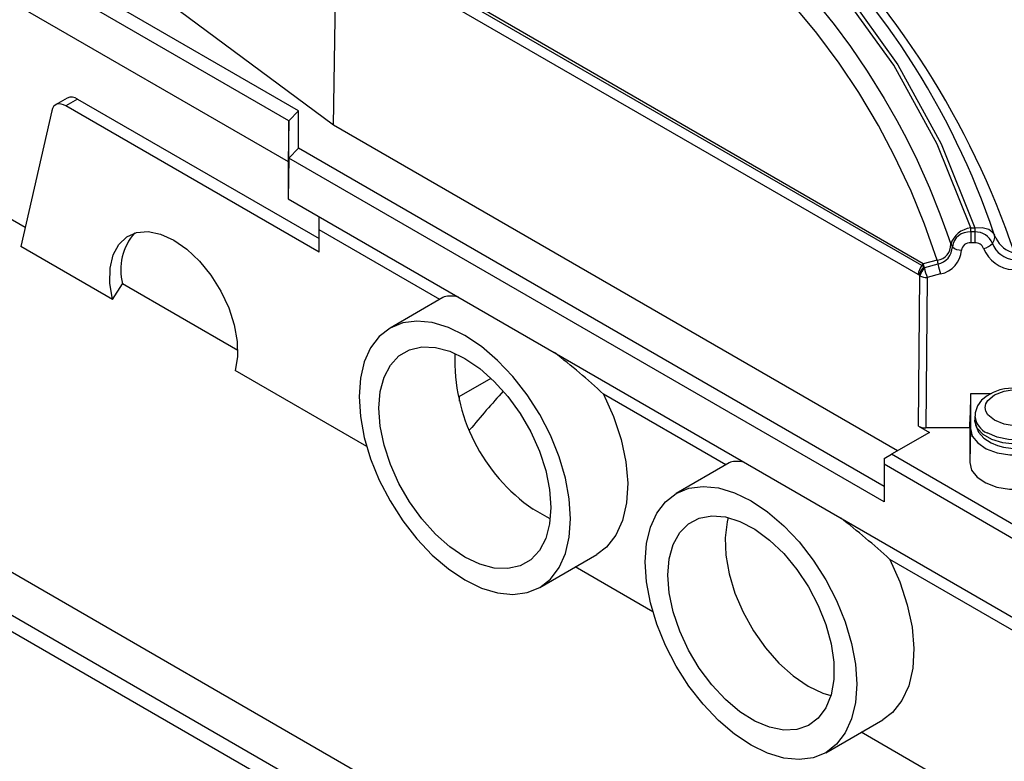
# Model space of a CAD drawing. Header units: inches. Extents: x 0 to 44, y 0 to 34.
# Tile 11 of 18: x 31.4 to 35.2, y 25.5 to 28.3. Entities that reach past the tile are written whole.
import ezdxf

# ---------------------------------------------------------------- set-up
doc = ezdxf.new("R2010")
doc.units = ezdxf.units.IN
doc.header["$LTSCALE"] = 4
doc.header["$MEASUREMENT"] = 0

msp = doc.modelspace()

# ---------------------------------------------------------------- linework, layer by layer
for p, q in [((30.6174, 28.7901), (32.4309, 27.7432)), ((32.4703, 27.9359), (31.3172, 28.6016)), ((34.8281, 27.3131), (32.628, 28.5821)), ((34.8415, 27.3478), (32.667, 28.6019)), ((34.8472, 27.3546), (32.6773, 28.6083)), ((32.4342, 27.8978), (31.2916, 28.5574)), ((32.604, 27.8812), (32.6151, 28.5746)), ((32.604, 27.8812), (31.9379, 28.3745)), ((31.5911, 27.9842), (31.5465, 27.9585)), ((31.6304, 27.9803), (31.5859, 27.9546)), ((31.6304, 27.9803), (32.549, 27.45)), ((32.549, 27.3986), (31.5859, 27.9546)), ((31.5317, 27.9362), (31.414, 27.4196)), ((32.4703, 27.9359), (32.4342, 27.8978)), ((32.4703, 27.7945), (32.4703, 27.9359)), ((32.4342, 27.8978), (32.4309, 27.7432)), ((32.4342, 27.7564), (32.4342, 27.8978)), ((34.7487, 26.6431), (32.604, 27.8812)), ((32.4703, 27.7945), (32.4342, 27.7564)), ((34.6986, 26.5081), (32.4703, 27.7945)), ((32.4342, 27.7564), (32.4309, 27.6018)), ((34.6986, 26.4492), (32.4342, 27.7564)), ((32.4309, 27.7432), (32.4309, 27.6018)), ((31.4305, 27.4921), (31.2299, 27.6079)), ((32.4309, 27.6018), (35.1997, 26.0034)), ((32.549, 27.4838), (32.549, 27.5336)), ((35.0274, 27.4905), (35.0428, 27.4905)), ((35.0274, 27.4753), (35.0274, 27.4905)), ((35.0428, 27.4905), (35.0428, 27.4753)), ((33.0078, 27.2189), (32.549, 27.4838)), ((32.549, 27.3986), (32.549, 27.4838)), ((35.0274, 27.4753), (35.0274, 27.4346)), ((35.0428, 27.4753), (35.0274, 27.4753)), ((35.0428, 27.4753), (35.0428, 27.4346)), ((35.1176, 27.4629), (35.1087, 27.4861)), ((35.1231, 27.4519), (35.1176, 27.4629)), ((35.1189, 27.4549), (35.1176, 27.4629)), ((35.1224, 27.4514), (35.1188, 27.4562)), ((31.7625, 27.2185), (31.414, 27.4196)), ((34.9513, 27.4284), (34.9577, 27.4187)), ((35.0428, 27.4346), (35.0274, 27.4346)), ((34.8489, 27.3428), (34.8415, 27.3478)), ((34.9002, 27.3686), (34.8472, 27.3546)), ((34.8472, 27.3546), (34.8489, 27.3428)), ((34.8516, 27.3386), (34.8489, 27.3428)), ((34.9026, 27.3528), (34.8516, 27.3386)), ((34.8318, 27.3106), (34.8281, 27.3131)), ((34.8291, 26.7373), (34.8341, 27.3088)), ((34.8341, 27.3088), (34.8318, 27.3106)), ((34.9131, 27.316), (34.8619, 27.3021)), ((31.7625, 27.2185), (31.8008, 27.2783)), ((32.2397, 27.025), (31.8008, 27.2783)), ((34.8619, 27.3021), (34.8569, 26.7306)), ((33.0198, 27.2259), (32.819, 27.11)), ((29.9975, 26.9801), (34.6187, 24.3124)), ((32.7301, 26.6599), (32.2298, 26.9487)), ((29.8596, 26.8964), (34.4808, 24.2286)), ((33.0818, 26.8499), (33.2028, 26.9197)), ((34.0963, 26.5906), (33.6308, 26.8593)), ((35.0273, 26.8598), (35.0256, 26.7781)), ((35.0273, 26.8598), (35.0267, 26.7278)), ((35.1022, 26.8598), (35.0273, 26.8598)), ((29.8444, 26.8437), (34.4657, 24.1759)), ((33.0818, 26.8499), (33.0823, 26.8328)), ((35.0246, 26.7306), (35.0256, 26.7781)), ((35.0436, 26.7757), (35.0436, 26.7597)), ((34.8705, 26.7134), (34.7264, 26.6303)), ((34.8291, 26.7373), (34.8705, 26.7134)), ((35.0246, 26.7306), (34.8569, 26.7306)), ((35.0246, 26.7306), (35.0239, 26.5992)), ((35.0267, 26.7278), (35.0239, 26.5992)), ((34.6986, 26.6142), (34.7264, 26.6303)), ((35.1997, 26.357), (34.7264, 26.6303)), ((34.1083, 26.5975), (33.9075, 26.4816)), ((34.6986, 26.6142), (34.6986, 26.5923)), ((35.1997, 26.303), (34.6986, 26.5923)), ((34.6986, 26.5923), (34.6986, 26.4492)), ((33.4168, 26.3909), (33.3636, 26.4217)), ((33.4283, 26.3856), (33.4168, 26.3909)), ((33.3879, 26.1246), (33.605, 26.2499)), ((35.2776, 25.9086), (34.7193, 26.2309)), ((33.8186, 26.0315), (33.5226, 26.2024)), ((34.4764, 25.4962), (34.6935, 25.6215)), ((35.208, 25.2294), (34.6111, 25.574))]:
    msp.add_line(p, q)
at = {"flags": 128}
for points in [[(35.0274, 27.4905), (34.8997, 27.8091), (34.7348, 28.1095), (34.5328, 28.3907), (34.2977, 28.6469), (34.0312, 28.8771), (33.7332, 29.0812), (33.406, 29.2567), (33.0562, 29.4002), (32.6866, 29.5113), (32.2972, 29.59), (31.8903, 29.6354), (31.4733, 29.6466)], [(31.4751, 29.6555), (31.8932, 29.6445), (32.3011, 29.5992), (32.6917, 29.5205), (33.0624, 29.4093), (33.4131, 29.2657), (33.7413, 29.09), (34.0414, 28.8849), (34.3112, 28.6518), (34.5482, 28.393), (34.7503, 28.111), (34.9151, 27.81), (35.0428, 27.4905)], [(33.4692, 29.1086), (33.5615, 29.0593), (33.667, 28.9987), (33.7839, 28.9254), (33.9102, 28.8384), (34.0273, 28.7494), (34.0931, 28.6953), (34.1565, 28.6401), (34.2156, 28.5858), (34.2727, 28.5303), (34.3318, 28.4695), (34.3925, 28.4029), (34.4483, 28.3378), (34.5077, 28.2636), (34.57, 28.1799), (34.634, 28.0864), (34.6986, 27.9831), (34.7467, 27.8988), (34.7827, 27.831), (34.8235, 27.7482), (34.8703, 27.6436), (34.9104, 27.5438), (34.9366, 27.4717), (34.9513, 27.4284)], [(34.9002, 27.3686), (34.8519, 27.5054), (34.8009, 27.6303), (34.7382, 27.7641), (34.6765, 27.8803), (34.6018, 28.0054), (34.5275, 28.1164), (34.4417, 28.2311), (34.3541, 28.3359), (34.2094, 28.487), (34.0545, 28.6253), (33.8842, 28.7564), (33.8163, 28.8038), (33.7448, 28.851), (33.6699, 28.8978), (33.5946, 28.9426), (33.5245, 28.982), (33.4411, 29.0265)], [(31.5859, 27.9546), (31.5766, 27.9591), (31.5676, 27.9616), (31.559, 27.9621), (31.5513, 27.9606), (31.5445, 27.9572), (31.5388, 27.9518), (31.5345, 27.9448), (31.5317, 27.9362)], [(35.0428, 27.4905), (35.0714, 27.4921), (35.096, 27.4857)], [(31.7625, 27.2185), (31.7533, 27.2807), (31.7545, 27.338), (31.7659, 27.3879), (31.787, 27.4282), (31.8171, 27.4573), (31.8547, 27.4739), (31.8984, 27.4773), (31.9462, 27.4674), (31.9961, 27.4445), (32.0461, 27.4097), (32.0939, 27.3645), (32.1375, 27.3107), (32.1752, 27.2506), (32.2052, 27.1868), (32.2264, 27.122), (32.2378, 27.059), (32.2389, 27.0004), (32.2298, 26.9487)], [(35.096, 27.4857), (35.1097, 27.4759), (35.1176, 27.4629)], [(35.1104, 27.4321), (35.1167, 27.4437), (35.1189, 27.4549)], [(32.7012, 26.8495), (32.7061, 26.774), (32.7208, 26.6946), (32.745, 26.6133), (32.778, 26.5321), (32.819, 26.453), (32.867, 26.3779), (32.9208, 26.3088), (32.9791, 26.2472), (33.0405, 26.1948), (33.1034, 26.1527), (33.1664, 26.1221), (33.2277, 26.1037), (33.2861, 26.0979), (33.3399, 26.1049), (33.3879, 26.1246), (33.4289, 26.1563), (33.4619, 26.1995), (33.486, 26.2529), (33.5007, 26.3152), (33.5057, 26.385), (33.5007, 26.4606), (33.486, 26.5399), (33.4619, 26.6212), (33.4289, 26.7024), (33.3879, 26.7815), (33.3399, 26.8566), (33.2861, 26.9257), (33.2277, 26.9873), (33.1664, 27.0397), (33.1034, 27.0818), (33.0405, 27.1124), (32.9791, 27.1308), (32.9208, 27.1366), (32.867, 27.1296), (32.819, 27.1099), (32.778, 27.0782), (32.745, 27.0351), (32.7208, 26.9817), (32.7061, 26.9193), (32.7012, 26.8495)], [(32.7763, 26.8061), (32.7813, 26.8688), (32.796, 26.9239), (32.8201, 26.9697), (32.8528, 27.0047), (32.8932, 27.028), (32.9399, 27.0388), (32.9915, 27.0368), (33.0466, 27.022), (33.1034, 26.995), (33.1602, 26.9565), (33.2153, 26.9076), (33.267, 26.85), (33.3137, 26.7852), (33.354, 26.7154), (33.3867, 26.6426), (33.4108, 26.569), (33.4256, 26.4969), (33.4305, 26.4284), (33.4256, 26.3657), (33.4108, 26.3106), (33.3867, 26.2649), (33.354, 26.2298), (33.3137, 26.2065), (33.267, 26.1957), (33.2153, 26.1977), (33.1602, 26.2125), (33.1034, 26.2395), (33.0466, 26.2781), (32.9915, 26.3269), (32.9399, 26.3846), (32.8932, 26.4493), (32.8528, 26.5191), (32.8201, 26.5919), (32.796, 26.6655), (32.7813, 26.7376), (32.7763, 26.8061)], [(33.6308, 26.8593), (33.669, 26.7735), (33.6976, 26.6869), (33.7157, 26.6018), (33.7227, 26.5206), (33.7186, 26.4456), (33.7034, 26.3789), (33.6775, 26.3223), (33.6416, 26.2774), (33.605, 26.2499)], [(35.2011, 26.8833), (35.1554, 26.8789), (35.1386, 26.8749), (35.1128, 26.8656), (35.0897, 26.8529), (35.0691, 26.8357), (35.0533, 26.814), (35.0446, 26.788), (35.045, 26.7749)], [(35.1176, 26.7597), (35.0927, 26.7808), (35.0854, 26.794), (35.083, 26.8079), (35.0854, 26.8217), (35.0927, 26.835), (35.1176, 26.8561), (35.1542, 26.8704), (35.1771, 26.8747), (35.2011, 26.8761), (35.2251, 26.8747), (35.248, 26.8704), (35.2846, 26.8561)], [(35.2846, 26.8561), (35.3095, 26.835), (35.3168, 26.8217), (35.3192, 26.8079), (35.3168, 26.794), (35.3095, 26.7808), (35.2846, 26.7597), (35.248, 26.7453), (35.225, 26.7411), (35.2011, 26.7397), (35.1771, 26.7411), (35.1542, 26.7453), (35.1176, 26.7597)], [(35.3586, 26.7597), (35.3576, 26.7495), (35.3454, 26.7233), (35.3204, 26.7004), (35.2849, 26.6827), (35.2418, 26.6718), (35.1952, 26.6688), (35.1491, 26.6738), (35.1076, 26.6865), (35.0744, 26.7057), (35.0524, 26.7296), (35.0437, 26.7563), (35.0436, 26.7597)], [(35.045, 26.76), (35.0455, 26.7423), (35.0573, 26.7145), (35.0779, 26.6914), (35.1047, 26.6736), (35.1288, 26.6635), (35.1516, 26.6573), (35.1806, 26.653), (35.2011, 26.6521)], [(35.3586, 26.7755), (35.3532, 26.7522), (35.3344, 26.7274), (35.3038, 26.7068), (35.2641, 26.6924), (35.2187, 26.6854), (35.1718, 26.6864), (35.1275, 26.6953), (35.0897, 26.7114)], [(35.0267, 26.7278), (35.0336, 26.6994), (35.0541, 26.6733), (35.0865, 26.6516), (35.1282, 26.636), (35.1758, 26.6279), (35.2254, 26.6278), (35.2731, 26.6358), (35.3149, 26.6512), (35.3475, 26.6728), (35.3683, 26.6989), (35.3755, 26.7272)], [(35.0239, 26.5992), (35.0309, 26.5704), (35.0518, 26.5439), (35.0847, 26.5218), (35.127, 26.506), (35.1754, 26.4977), (35.2258, 26.4976), (35.2742, 26.5058), (35.3167, 26.5214), (35.3498, 26.5434), (35.3709, 26.5698), (35.3782, 26.5986)], [(33.7897, 26.2211), (33.7946, 26.2909), (33.8093, 26.3533), (33.8335, 26.4067), (33.8665, 26.4498), (33.9075, 26.4816), (33.9555, 26.5012), (34.0093, 26.5082), (34.0676, 26.5024), (34.129, 26.484), (34.1919, 26.4534), (34.2549, 26.4114), (34.3162, 26.3589), (34.3746, 26.2974), (34.4284, 26.2282), (34.4764, 26.1531), (34.5174, 26.074), (34.5504, 25.9929), (34.5745, 25.9116), (34.5892, 25.8322), (34.5942, 25.7567), (34.5892, 25.6868), (34.5745, 25.6245), (34.5504, 25.5711), (34.5174, 25.528), (34.4764, 25.4962), (34.4284, 25.4766), (34.3746, 25.4696), (34.3162, 25.4753), (34.2549, 25.4937), (34.1919, 25.5244), (34.129, 25.5664), (34.0676, 25.6189), (34.0093, 25.6804), (33.9555, 25.7496), (33.9075, 25.8246), (33.8665, 25.9037), (33.8335, 25.9849), (33.8093, 26.0662), (33.7946, 26.1456), (33.7897, 26.2211)], [(33.876, 26.1713), (33.881, 26.2335), (33.8961, 26.2879), (33.9207, 26.3326), (33.954, 26.3663), (33.9949, 26.3879), (34.0422, 26.3966), (34.0943, 26.3923), (34.1495, 26.3749), (34.2061, 26.3452), (34.2622, 26.304), (34.3161, 26.2527), (34.366, 26.1929), (34.4103, 26.1266), (34.4476, 26.0558), (34.4766, 25.9829), (34.4965, 25.9101), (34.5066, 25.8399), (34.5066, 25.7745), (34.4965, 25.716), (34.4766, 25.6662), (34.4476, 25.6268), (34.4103, 25.5991), (34.366, 25.5839), (34.3161, 25.5817), (34.2622, 25.5926), (34.2061, 25.6162), (34.1495, 25.6518), (34.0943, 25.6982), (34.0422, 25.754), (33.9949, 25.8173), (33.954, 25.8862), (33.9207, 25.9583), (33.8961, 26.0314), (33.881, 26.1032), (33.876, 26.1713)], [(34.1052, 26.3898), (34.1012, 26.3739), (34.0934, 26.3134), (34.0959, 26.2466), (34.1084, 26.1755), (34.1307, 26.1024), (34.1618, 26.0297), (34.201, 25.9598), (34.2469, 25.8948), (34.2979, 25.8368), (34.3526, 25.7878), (34.4091, 25.7494), (34.4655, 25.7226), (34.4958, 25.7133)], [(34.7193, 26.2309), (34.7575, 26.1451), (34.7861, 26.0585), (34.8042, 25.9734), (34.8112, 25.8922), (34.8071, 25.8172), (34.7919, 25.7505), (34.766, 25.6939), (34.7301, 25.649), (34.6935, 25.6215)]]:
    msp.add_lwpolyline(points, dxfattribs=at)
for centre, radius, start, end in [((32.3237, 26.5334), 2.9443, 18.4741, 47.824), ((32.1482, 26.3687), 3.2139, 18.64, 46.5232), ((31.6073, 27.9479), 0.0398, 54.5444, 114.1451), ((35.036, 27.4023), 0.0886, 95.5811, 162.8734), ((32.0083, 27.3306), 0.214, 138.6733, 194.1438), ((35.0221, 27.4107), 0.0649, 85.2829, 172.8758), ((35.0465, 27.4068), 0.0687, 21.6797, 93.1497), ((34.8937, 27.4258), 0.0577, 276.5023, 2.5788), ((34.8874, 27.4216), 0.0704, 282.4983, 357.6984), ((34.9906, 27.4559), 0.0496, 228.4924, 272.2926), ((35.0248, 27.4023), 0.0324, 85.2829, 172.8752), ((35.0447, 27.4003), 0.0343, 21.6798, 93.1498), ((35.0662, 27.4708), 0.0587, 280.1966, 318.8198), ((35.1983, 27.4639), 0.0935, 199.8467, 266.3058), ((35.2153, 27.4956), 0.102, 205.3832, 257.7151), ((34.8932, 27.4137), 0.0997, 281.5312, 355.7479), ((35.1953, 27.4595), 0.1275, 201.4038, 266.7382), ((34.8886, 27.3097), 0.0606, 141.0329, 176.7618), ((34.8981, 27.2961), 0.0679, 136.5189, 167.6578), ((34.9396, 27.2711), 0.1246, 137.9092, 141.9927), ((35.1686, 27.4007), 0.2703, 186.8361, 190.2065), ((35.1045, 27.3906), 0.2054, 190.6062, 201.2957), ((34.9036, 27.2882), 0.0724, 135.8674, 163.4808), ((34.8611, 27.3603), 0.0582, 242.3183, 270.7855), ((35.0505, 27.3754), 0.2023, 190.4837, 201.2473), ((33.754, 26.9897), 0.6893, 178.1119, 235.4967), ((35.1207, 26.7824), 0.0774, 185.4586, 246.4329)]:
    msp.add_arc(centre, radius, start, end)
for centre, major_axis, ratio, start_param, end_param in [((33.4684, 26.828), (0.4566, -0.3914), 0.218443, 2.751758, 3.064824), ((33.4684, 26.828), (0.4566, -0.3914), 0.218443, 1.398917, 1.807257), ((34.3255, 24.7815), (1.6562, 3.0885), 0.597163, 1.180663, 1.238949), ((34.8569, 26.7534), (0.0394, 0), 0.577361, 3.926928, 4.7122), ((34.5569, 26.1996), (0.4566, -0.3914), 0.218443, 2.751758, 3.064824), ((34.5569, 26.1996), (0.4566, -0.3914), 0.218443, 1.398917, 1.807257)]:
    msp.add_ellipse(centre, major_axis=major_axis, ratio=ratio, start_param=start_param, end_param=end_param)

doc.saveas('drawing.dxf')
